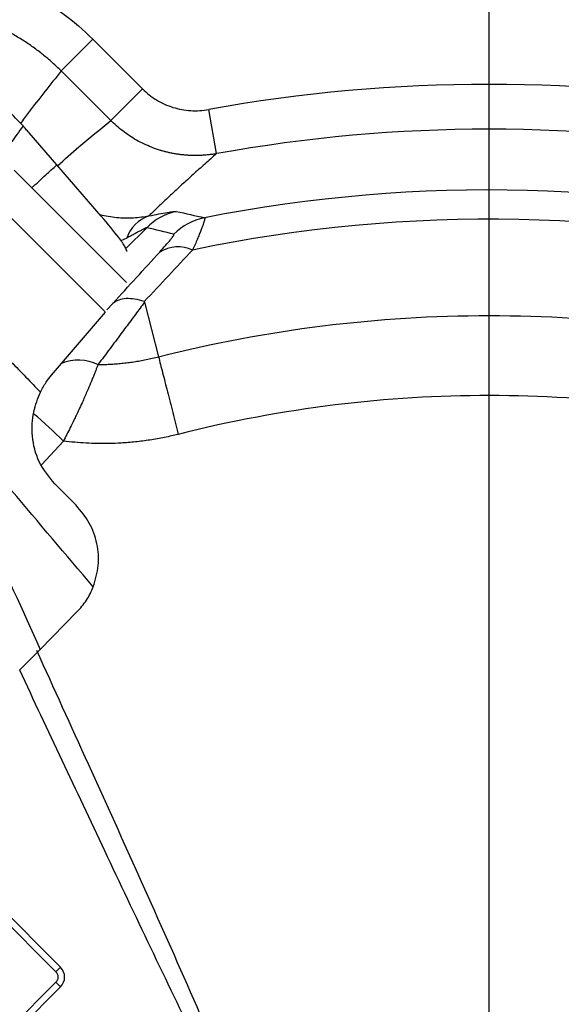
# Model space of a CAD drawing. Header units: millimetres. Extents: x 0 to 594, y 0 to 420.
# Tile 43 of 50: x 387 to 399, y 268 to 290. Entities that reach past the tile are written whole.
import ezdxf

# ---------------------------------------------------------------- set-up
doc = ezdxf.new("R2010")
doc.units = ezdxf.units.MM
doc.layers.add('SLD-0', color=7, linetype='Continuous')

# ---------------------------------------------------------------- blocks, each defined once
blk = doc.blocks.new('SW_CENTERMARKSYMBOL_1')
at = {"layer": 'SLD-0', "color": 0}
blk.add_line((0, 1.667), (0, 55.949), dxfattribs=at)

msp = doc.modelspace()

# ---------------------------------------------------------------- linework, layer by layer
at = {"color": 7, "linetype": 'Continuous', "lineweight": 25}
for p, q in [((387.951, 288.724), (388.656, 289.43)), ((388.656, 289.43), (389.76, 288.326)), ((389.054, 287.621), (387.951, 288.724)), ((389.054, 287.621), (389.76, 288.326)), ((391.413, 286.882), (391.235, 287.865)), ((387.853, 286.633), (387.237, 287.345)), ((388.843, 285.488), (387.853, 286.633)), ((386.903, 286.512), (387.295, 286.119)), ((387.295, 286.119), (389.402, 284.013)), ((388.929, 283.354), (386.729, 285.554)), ((389.855, 285.232), (389.389, 284.766)), ((389.409, 284.997), (389.282, 284.94)), ((388.968, 283.399), (389.102, 283.546)), ((389.809, 283.576), (390.119, 282.355)), ((387.736, 281.949), (388.934, 283.35)), ((388.001, 280.477), (387.509, 279.951)), ((388.281, 279.048), (387.807, 279.521)), ((387.484, 275.835), (388.302, 276.669)), ((387.025, 275.37), (387.484, 275.835)), ((387.834, 268.652), (385.709, 270.777)), ((385.811, 270.879), (387.936, 268.754)), ((387.834, 268.652), (387.936, 268.754)), ((385.83, 266.413), (387.834, 268.416)), ((387.834, 268.416), (387.936, 268.314)), ((387.936, 268.314), (385.932, 266.311))]:
    msp.add_line(p, q, dxfattribs=at)
for centre, radius, start, end in [((397.482, 253.347), 51.2, 91.832, 178.168), ((397.482, 253.347), 44.794, 94.829, 175.171), ((397.482, 253.347), 35.079, 79.7423, 100.2577), ((397.482, 253.347), 34.08, 79.7423, 100.2577), ((397.482, 253.347), 32.726, 75.8462, 101.1696), ((390.159, 284.746), 0.791, 108.8973, 161.4617), ((390.798, 284.294), 1.33, 102.3584, 135.1912), ((391.404, 284.148), 1.331, 101.3323, 135.182), ((397.482, 253.347), 32.074, 75.7575, 101.8814), ((390.553, 284.032), 0.773, 65.1178, 121.8223), ((388.334, 281.267), 1.013, 64.5472, 111.8349), ((380.104, 272.54), 11.196, 45.1442, 49.7702), ((387.716, 268.534), 0.167, 315, 45), ((387.716, 268.534), 0.311, 315, 45)]:
    msp.add_arc(centre, radius, start, end, dxfattribs=at)
for points, knots in [([(382.137, 290.733), (382.411, 290.845), (382.692, 290.937), (383.123, 291.043), (383.267, 291.073), (383.557, 291.123), (383.702, 291.142), (384.138, 291.184), (384.43, 291.19), (384.87, 291.168), (385.017, 291.155), (385.311, 291.119), (385.456, 291.095), (385.886, 291.009), (386.168, 290.931), (386.581, 290.782), (386.717, 290.728), (386.986, 290.608), (387.12, 290.543), (387.509, 290.335), (387.755, 290.178), (388.224, 289.83), (388.447, 289.639), (388.656, 289.43)], [0, 0, 0, 0, 0.125, 0.125, 0.1875, 0.1875, 0.25, 0.25, 0.375, 0.375, 0.4375, 0.4375, 0.5, 0.5, 0.625, 0.625, 0.6875, 0.6875, 0.75, 0.75, 0.875, 0.875, 1, 1, 1, 1]), ([(387.951, 288.724), (387.919, 288.756), (387.855, 288.819), (387.755, 288.91), (387.653, 289), (387.548, 289.087), (387.439, 289.171), (387.328, 289.253), (387.215, 289.332), (387.098, 289.409), (386.979, 289.482), (386.858, 289.552), (386.734, 289.619), (386.608, 289.682), (386.48, 289.742), (386.35, 289.799), (386.219, 289.852), (386.086, 289.901), (385.951, 289.946), (385.816, 289.987), (385.679, 290.025), (385.541, 290.059), (385.334, 290.103), (385.053, 290.149), (384.693, 290.182), (384.32, 290.189), (384.008, 290.17), (383.756, 290.142), (383.565, 290.112), (383.367, 290.074), (383.161, 290.025), (382.95, 289.965), (382.733, 289.894), (382.59, 289.837), (382.517, 289.808)], [0, 0, 0, 0, 0.02286, 0.045863, 0.069001, 0.092268, 0.115656, 0.139157, 0.162762, 0.186465, 0.210255, 0.234124, 0.258064, 0.282065, 0.306117, 0.330212, 0.354341, 0.378492, 0.402658, 0.426828, 0.450992, 0.475142, 0.499267, 0.558962, 0.620623, 0.684069, 0.749089, 0.780347, 0.813246, 0.847728, 0.883726, 0.921162, 0.959951, 1, 1, 1, 1]), ([(387.101, 287.5), (386.993, 287.616), (386.775, 287.848), (386.347, 288.194), (385.856, 288.511), (385.49, 288.674), (385.306, 288.756)], [0, 0, 0, 0, 0.249497, 0.499745, 0.748538, 1, 1, 1, 1]), ([(387.951, 288.724), (387.706, 288.418), (387.399, 288.034), (387.105, 287.637), (387.046, 287.556)], [0, 0, 0, 0, 0.796794, 1, 1, 1, 1]), ([(389.76, 288.326), (389.855, 288.23), (389.96, 288.148), (390.132, 288.045), (390.192, 288.013), (390.314, 287.958), (390.377, 287.934), (390.504, 287.894), (390.569, 287.878), (390.7, 287.854), (390.768, 287.846), (390.969, 287.833), (391.102, 287.841), (391.235, 287.865)], [0, 0, 0, 0, 0.25, 0.25, 0.375, 0.375, 0.5, 0.5, 0.625, 0.625, 0.75, 0.75, 1, 1, 1, 1]), ([(387.101, 287.5), (387.008, 287.372), (386.842, 287.143), (386.68, 286.912), (386.608, 286.81)], [0, 0, 0, 0, 0.560816, 1, 1, 1, 1]), ([(387.237, 287.345), (387.212, 287.373), (387.169, 287.423), (387.122, 287.476), (387.101, 287.5)], [0, 0, 0, 0, 0.560027, 1, 1, 1, 1]), ([(387.87, 286.613), (388.028, 286.753), (388.415, 287.097), (388.817, 287.426), (389.054, 287.621)], [0, 0, 0, 0, 0.408877, 1, 1, 1, 1]), ([(391.413, 286.882), (391.381, 286.876), (391.318, 286.866), (391.223, 286.854), (391.129, 286.846), (391.037, 286.841), (390.945, 286.839), (390.855, 286.84), (390.768, 286.845), (390.682, 286.852), (390.598, 286.861), (390.516, 286.873), (390.436, 286.887), (390.359, 286.903), (390.285, 286.921), (390.213, 286.94), (390.105, 286.972), (389.964, 287.022), (389.791, 287.097), (389.626, 287.183), (389.469, 287.28), (389.321, 287.385), (389.182, 287.498), (389.097, 287.58), (389.054, 287.621)], [0, 0, 0, 0, 0.0376947, 0.0749096, 0.111606, 0.147747, 0.1832978, 0.2182258, 0.2525006, 0.2860943, 0.318981, 0.3511373, 0.3825419, 0.413176, 0.4430226, 0.4720669, 0.5002963, 0.5738684, 0.6469887, 0.7194807, 0.7911774, 0.8619225, 0.931573, 1, 1, 1, 1]), ([(391.413, 286.882), (391.324, 286.804), (391.148, 286.65), (390.888, 286.418), (390.634, 286.186), (390.385, 285.955), (390.141, 285.725), (389.982, 285.571), (389.903, 285.494)], [0, 0, 0, 0, 0.1719318, 0.3417575, 0.5094771, 0.6750906, 0.8385982, 1, 1, 1, 1]), ([(387.295, 286.119), (387.399, 286.216), (387.583, 286.388), (387.771, 286.558), (387.853, 286.633)], [0, 0, 0, 0, 0.560128, 1, 1, 1, 1]), ([(388.813, 285.523), (388.938, 285.499), (389.208, 285.447), (389.578, 285.446), (389.792, 285.478), (389.903, 285.494)], [0, 0, 0, 0, 0.294145, 0.636378, 1, 1, 1, 1]), ([(389.416, 284.699), (389.407, 284.731), (389.389, 284.794), (389.224, 285.035), (388.987, 285.316), (388.843, 285.488)], [0, 0, 0, 0, 0.278527, 0.5614004, 1, 1, 1, 1]), ([(389.903, 285.494), (389.982, 285.511), (390.057, 285.525), (390.195, 285.551), (390.259, 285.562), (390.368, 285.58), (390.413, 285.587), (390.482, 285.595), (390.505, 285.596), (390.514, 285.594)], [0, 0, 0, 0, 0.25, 0.25, 0.5, 0.5, 0.75, 0.75, 1, 1, 1, 1]), ([(391.142, 285.453), (391.144, 285.452), (391.146, 285.45), (391.147, 285.443), (391.147, 285.433), (391.145, 285.42), (391.142, 285.404), (391.138, 285.386), (391.131, 285.364), (391.124, 285.339), (391.114, 285.311), (391.104, 285.28), (391.087, 285.235), (391.062, 285.169), (391.025, 285.079), (390.983, 284.976), (390.934, 284.861), (390.897, 284.777), (390.878, 284.734)], [0, 0, 0, 0, 0.045027, 0.090063, 0.135134, 0.180269, 0.225494, 0.270837, 0.316324, 0.361982, 0.407836, 0.453912, 0.500235, 0.596374, 0.694246, 0.794034, 0.895902, 1, 1, 1, 1]), ([(389.855, 285.232), (389.853, 285.232), (389.85, 285.231), (389.841, 285.227), (389.83, 285.222), (389.816, 285.215), (389.798, 285.207), (389.778, 285.197), (389.754, 285.185), (389.728, 285.171), (389.698, 285.155), (389.666, 285.138), (389.63, 285.119), (389.592, 285.098), (389.55, 285.075), (389.506, 285.051), (389.458, 285.025), (389.426, 285.007), (389.409, 284.997)], [0, 0, 0, 0, 0.043426, 0.087848, 0.13374, 0.181528, 0.231593, 0.284264, 0.339826, 0.39852, 0.460553, 0.526096, 0.595299, 0.668287, 0.745165, 0.826027, 0.910949, 1, 1, 1, 1]), ([(390.145, 284.689), (390.192, 284.742), (390.237, 284.791), (390.317, 284.883), (390.354, 284.926), (390.398, 284.981), (390.411, 284.998), (390.434, 285.027), (390.443, 285.04), (390.463, 285.073), (390.467, 285.085), (390.46, 285.086)], [0, 0, 0, 0, 0.25, 0.25, 0.5, 0.5, 0.625, 0.625, 0.75, 0.75, 1, 1, 1, 1]), ([(389.809, 283.576), (389.775, 283.531), (389.706, 283.438), (389.603, 283.298), (389.497, 283.156), (389.39, 283.011), (389.234, 282.801), (389.027, 282.523), (388.857, 282.298), (388.77, 282.182)], [0, 0, 0, 0, 0.09413, 0.191106, 0.291028, 0.39398, 0.500039, 0.741387, 1, 1, 1, 1]), ([(389.8, 283.587), (389.66, 283.634), (389.52, 283.658), (389.278, 283.643), (389.176, 283.606), (389.102, 283.546)], [0, 0, 0, 0, 0.5, 0.5, 1, 1, 1, 1]), ([(390.119, 282.355), (392.522, 282.965), (395.002, 283.275), (399.962, 283.275), (402.441, 282.965), (404.845, 282.355)], [0, 0, 0, 0, 0.5, 0.5, 1, 1, 1, 1]), ([(385.998, 283.084), (386.279, 282.803), (386.78, 282.302), (387.272, 281.792), (387.489, 281.567)], [0, 0, 0, 0, 0.559993, 1, 1, 1, 1]), ([(388.77, 282.182), (388.762, 282.161), (388.746, 282.118), (388.719, 282.05), (388.691, 281.976), (388.659, 281.897), (388.613, 281.783), (388.543, 281.617), (388.471, 281.453), (388.402, 281.299), (388.349, 281.184), (388.288, 281.055), (388.225, 280.923), (388.155, 280.781), (388.077, 280.625), (388.025, 280.525), (388.001, 280.477)], [0, 0, 0, 0, 0.0458848, 0.0938131, 0.1437919, 0.1958226, 0.2499003, 0.3617294, 0.5003167, 0.5362896, 0.6247428, 0.6931993, 0.7490211, 0.8399601, 0.9236225, 1, 1, 1, 1]), ([(388.77, 282.182), (388.814, 282.183), (388.901, 282.184), (389.033, 282.189), (389.166, 282.198), (389.299, 282.21), (389.434, 282.225), (389.569, 282.243), (389.706, 282.266), (389.843, 282.291), (389.981, 282.321), (390.073, 282.344), (390.119, 282.355)], [0, 0, 0, 0, 0.096007, 0.192768, 0.290322, 0.388709, 0.487974, 0.588182, 0.689413, 0.791741, 0.895242, 1, 1, 1, 1]), ([(390.119, 282.355), (390.146, 282.249), (390.176, 282.129), (390.242, 281.868), (390.279, 281.726), (390.354, 281.427), (390.394, 281.27), (390.475, 280.951), (390.517, 280.788), (390.557, 280.627)], [0, 0, 0, 0, 0.25, 0.25, 0.5, 0.5, 0.75, 0.75, 1, 1, 1, 1]), ([(387.489, 281.567), (387.529, 281.643), (387.6, 281.78), (387.694, 281.897), (387.736, 281.949)], [0, 0, 0, 0, 0.558805, 1, 1, 1, 1]), ([(384.751, 281.845), (385.263, 280.724), (386.177, 278.722), (387.084, 276.717), (387.484, 275.835)], [0, 0, 0, 0, 0.560001, 1, 1, 1, 1]), ([(387.807, 279.521), (387.679, 279.68), (387.422, 279.998), (387.282, 280.588), (387.318, 281.149), (387.432, 281.428), (387.489, 281.567)], [0, 0, 0, 0, 0.249714, 0.499436, 0.749288, 1, 1, 1, 1]), ([(404.42, 280.624), (404.272, 280.661), (404.125, 280.697), (403.832, 280.767), (403.392, 280.867), (402.372, 281.075), (401.505, 281.209), (399.777, 281.422), (398.633, 281.492), (396.345, 281.492), (395.201, 281.423), (392.897, 281.14), (391.737, 280.926), (390.557, 280.627)], [0, 0, 0, 0, 0.03125, 0.03125, 0.0625, 0.125, 0.25, 0.25, 0.5, 0.5, 0.75, 0.75, 1, 1, 1, 1]), ([(388.666, 277.228), (388.057, 277.943), (387.182, 278.968), (386.211, 280.146), (385.8, 280.67), (385.625, 280.901), (385.542, 281.013), (385.506, 281.062), (385.491, 281.084)], [0, 0, 0, 0, 0.564082, 0.809695, 0.916664, 0.963423, 0.983925, 1, 1, 1, 1]), ([(390.557, 280.627), (390.508, 280.615), (390.407, 280.591), (390.251, 280.558), (390.09, 280.527), (389.874, 280.492), (389.605, 280.457), (389.305, 280.432), (389.025, 280.421), (388.764, 280.42), (388.506, 280.429), (388.252, 280.447), (388.084, 280.467), (388.001, 280.477)], [0, 0, 0, 0, 0.059467, 0.121093, 0.184889, 0.250869, 0.376434, 0.499731, 0.601864, 0.703114, 0.803318, 0.902324, 1, 1, 1, 1]), ([(388.666, 277.228), (388.713, 277.387), (388.806, 277.704), (388.764, 278.194), (388.603, 278.664), (388.388, 278.92), (388.281, 279.048)], [0, 0, 0, 0, 0.249446, 0.49947, 0.74923, 1, 1, 1, 1]), ([(388.302, 276.669), (388.377, 276.753), (388.526, 276.921), (388.619, 277.126), (388.666, 277.228)], [0, 0, 0, 0, 0.499382, 1, 1, 1, 1]), ([(387.4, 275.815), (387.783, 274.972), (388.959, 272.384), (390.92, 268.046), (392.413, 264.514), (393.159, 262.747)], [0, 0, 0, 0, 0.194528, 0.597037, 1, 1, 1, 1]), ([(393.132, 262.733), (392.412, 264.16), (390.973, 267.015), (388.966, 271.242), (387.657, 274.03), (387.027, 275.372)], [0, 0, 0, 0, 0.341642, 0.683276, 1, 1, 1, 1])]:
    msp.add_open_spline(points, degree=3, knots=knots, dxfattribs=at)
for points in [[(390.514, 285.594), (390.725, 285.549), (390.935, 285.502), (391.142, 285.453)], [(390.46, 285.086), (390.259, 285.137), (390.057, 285.186), (389.855, 285.232)], [(389.102, 283.546), (389.454, 283.931), (389.801, 284.312), (390.145, 284.689)], [(390.878, 284.734), (390.523, 284.355), (390.163, 283.972), (389.8, 283.587)], [(389.8, 283.587), (389.805, 283.585), (389.808, 283.581), (389.809, 283.576)]]:
    msp.add_open_spline(points, degree=3, dxfattribs=at)

# ---------------------------------------------------------------- block references
at = {"layer": 'SLD-0', "color": 7}
msp.add_blockref('SW_CENTERMARKSYMBOL_1', (397.482, 253.347), dxfattribs=at)

doc.saveas('drawing.dxf')
